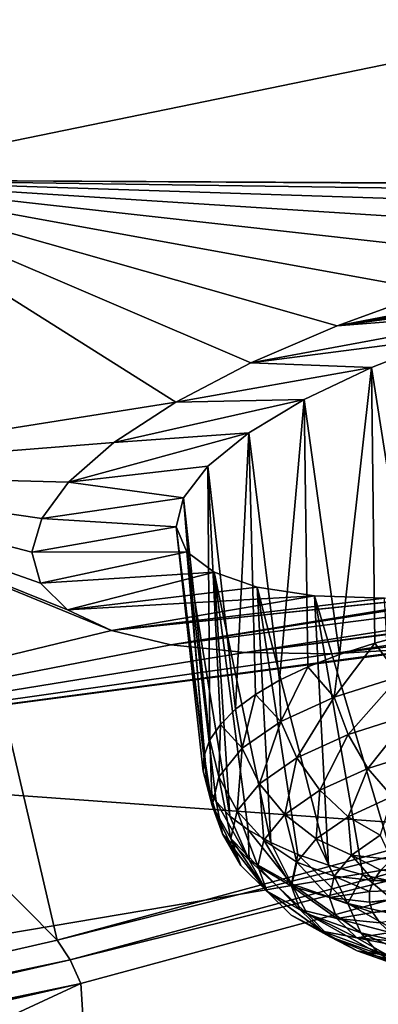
# Model space of a CAD drawing. Header units: metres. Extents: x -90 to 304, y -90 to 74.
# Tile 227 of 256: x 275.88 to 277.03, y -4.43 to -1.27. Entities that reach past the tile are written whole.
import ezdxf

# ---------------------------------------------------------------- set-up
doc = ezdxf.new("R2010")
doc.units = ezdxf.units.M
doc.layers.add('solid_21662050_350', color=7, linetype='CONTINUOUS')

msp = doc.modelspace()

# ---------------------------------------------------------------- linework, layer by layer
at = {"layer": 'solid_21662050_350'}
for points in [[(277.802795, 2.251266, 218.796249), (274.719543, 1.286857, 221.476852), (279.759949, -3.202116, 225.37265)], [(274.719543, 1.286857, 221.476852), (271.422302, 0.407416, 223.921448), (275.999756, -4.221542, 228.204208)], [(274.719543, 1.286857, 221.476852), (275.999756, -4.221542, 228.204208), (279.759949, -3.202116, 225.37265)], [(271.422302, 0.407416, 223.921448), (272.012665, -5.13672, 230.746216), (275.999756, -4.221542, 228.204208)], [(275.250214, -1.783817, 179.791107), (275.334198, -0.838769, 177.166138), (279.205292, -0.970183, 180.100845)], [(275.250214, -1.783817, 179.791107), (279.205292, -0.970183, 180.100845), (278.973785, -1.803268, 182.415939)], [(276.380249, -2.496254, 182.663681), (274.94632, -2.723673, 182.401657), (275.250214, -1.783817, 179.791107)], [(278.935211, -1.804926, 182.391708), (275.250214, -1.783817, 179.791107), (278.973785, -1.803268, 182.415939)], [(276.620789, -2.370576, 182.444046), (276.380249, -2.496254, 182.663681), (275.250214, -1.783817, 179.791107)], [(276.897064, -2.251371, 182.271744), (276.620789, -2.370576, 182.444046), (275.250214, -1.783817, 179.791107)], [(277.205597, -2.139818, 182.148239), (276.897064, -2.251371, 182.271744), (275.250214, -1.783817, 179.791107)], [(277.53891, -2.039105, 182.078308), (277.205597, -2.139818, 182.148239), (275.250214, -1.783817, 179.791107)], [(277.890106, -1.951897, 182.065582), (277.53891, -2.039105, 182.078308), (275.250214, -1.783817, 179.791107)], [(278.249756, -1.881583, 182.113953), (277.890106, -1.951897, 182.065582), (275.250214, -1.783817, 179.791107)], [(278.603394, -1.831738, 182.223938), (278.249756, -1.881583, 182.113953), (275.250214, -1.783817, 179.791107)], [(278.935211, -1.804926, 182.391708), (278.603394, -1.831738, 182.223938), (275.250214, -1.783817, 179.791107)], [(276.897064, -2.251371, 182.271744), (279.234711, -1.801859, 182.611374), (279.49176, -1.822572, 182.875)], [(277.205597, -2.139818, 182.148239), (279.234711, -1.801859, 182.611374), (276.897064, -2.251371, 182.271744)], [(278.118439, -2.068786, 182.589783), (276.897064, -2.251371, 182.271744), (279.49176, -1.822572, 182.875)], [(277.969299, -2.095821, 182.563126), (276.897064, -2.251371, 182.271744), (278.118439, -2.068786, 182.589783)], [(277.820526, -2.127232, 182.550858), (276.897064, -2.251371, 182.271744), (277.969299, -2.095821, 182.563126)], [(277.529968, -2.201501, 182.568375), (276.897064, -2.251371, 182.271744), (277.820526, -2.127232, 182.550858)], [(277.529968, -2.201501, 182.568375), (276.620789, -2.370576, 182.444046), (276.897064, -2.251371, 182.271744)], [(277.256348, -2.288393, 182.639221), (276.620789, -2.370576, 182.444046), (277.529968, -2.201501, 182.568375)], [(277.007629, -2.384918, 182.759644), (276.620789, -2.370576, 182.444046), (277.256348, -2.288393, 182.639221)], [(277.007629, -2.384918, 182.759644), (277.256348, -2.288393, 182.639221), (277.141052, -3.23601, 182.467346)], [(277.007629, -2.384918, 182.759644), (276.380249, -2.496254, 182.663681), (276.620789, -2.370576, 182.444046)], [(276.791046, -2.488113, 182.92543), (276.380249, -2.496254, 182.663681), (277.007629, -2.384918, 182.759644)], [(276.791046, -2.488113, 182.92543), (277.007629, -2.384918, 182.759644), (276.904999, -3.305108, 182.638626)], [(277.007629, -2.384918, 182.759644), (277.018188, -3.268655, 182.547089), (276.904999, -3.305108, 182.638626)], [(277.007629, -2.384918, 182.759644), (277.141052, -3.23601, 182.467346), (277.018188, -3.268655, 182.547089)], [(276.791046, -2.488113, 182.92543), (276.181183, -2.626022, 182.927185), (276.380249, -2.496254, 182.663681)], [(276.613861, -2.594738, 183.1315), (276.181183, -2.626022, 182.927185), (276.791046, -2.488113, 182.92543)], [(276.613861, -2.594738, 183.1315), (276.791046, -2.488113, 182.92543), (276.712433, -3.387809, 182.85289)], [(276.791046, -2.488113, 182.92543), (276.802704, -3.344972, 182.740921), (276.712433, -3.387809, 182.85289)], [(276.791046, -2.488113, 182.92543), (276.904999, -3.305108, 182.638626), (276.802704, -3.344972, 182.740921)], [(276.380249, -2.496254, 182.663681), (276.181183, -2.626022, 182.927185), (274.94632, -2.723673, 182.401657)], [(276.613861, -2.594738, 183.1315), (276.036072, -2.752387, 183.219803), (276.181183, -2.626022, 182.927185)], [(276.483002, -2.701073, 183.371033), (276.036072, -2.752387, 183.219803), (276.613861, -2.594738, 183.1315)], [(276.483002, -2.701073, 183.371033), (276.613861, -2.594738, 183.1315), (276.571777, -3.480496, 183.1008)], [(276.613861, -2.594738, 183.1315), (276.635162, -3.433149, 182.973282), (276.571777, -3.480496, 183.1008)], [(276.613861, -2.594738, 183.1315), (276.712433, -3.387809, 182.85289), (276.635162, -3.433149, 182.973282)], [(276.181183, -2.626022, 182.927185), (276.036072, -2.752387, 183.219803), (274.94632, -2.723673, 182.401657)], [(276.483002, -2.701073, 183.371033), (276.404358, -2.802941, 183.635056), (276.036072, -2.752387, 183.219803)], [(276.483002, -2.701073, 183.371033), (276.489197, -3.57912, 183.371506), (276.404358, -2.802941, 183.635056)], [(276.483002, -2.701073, 183.371033), (276.522949, -3.529332, 183.234024), (276.489197, -3.57912, 183.371506)], [(276.483002, -2.701073, 183.371033), (276.571777, -3.480496, 183.1008), (276.522949, -3.529332, 183.234024)], [(276.174377, -3.228163, 184.82608), (274.424347, -3.652471, 184.981506), (274.94632, -2.723673, 182.401657)], [(276.0336, -3.162241, 184.513565), (276.174377, -3.228163, 184.82608), (274.94632, -2.723673, 182.401657)], [(275.946381, -3.077189, 184.180374), (276.0336, -3.162241, 184.513565), (274.94632, -2.723673, 182.401657)], [(275.918823, -2.977711, 183.845688), (275.946381, -3.077189, 184.180374), (274.94632, -2.723673, 182.401657)], [(275.950806, -2.869188, 183.526199), (275.918823, -2.977711, 183.845688), (274.94632, -2.723673, 182.401657)], [(276.036072, -2.752387, 183.219803), (275.950806, -2.869188, 183.526199), (274.94632, -2.723673, 182.401657)], [(276.404358, -2.802941, 183.635056), (275.950806, -2.869188, 183.526199), (276.036072, -2.752387, 183.219803)], [(276.3815, -2.896073, 183.912674), (275.950806, -2.869188, 183.526199), (276.404358, -2.802941, 183.635056)], [(276.3815, -2.896073, 183.912674), (276.404358, -2.802941, 183.635056), (276.470886, -3.629316, 183.511734)], [(276.404358, -2.802941, 183.635056), (276.489197, -3.57912, 183.371506), (276.470886, -3.629316, 183.511734)], [(276.3815, -2.896073, 183.912674), (275.918823, -2.977711, 183.845688), (275.950806, -2.869188, 183.526199)], [(276.364746, -3.274021, 185.112274), (278.947357, -2.868347, 185.779724), (278.618591, -2.985435, 185.898849)], [(277.593658, -3.076957, 185.390091), (278.947357, -2.868347, 185.779724), (276.364746, -3.274021, 185.112274)], [(276.41507, -2.97665, 184.192291), (275.918823, -2.977711, 183.845688), (276.3815, -2.896073, 183.912674)], [(276.3815, -2.896073, 183.912674), (276.470886, -3.629316, 183.511734), (276.468262, -3.67937, 183.653183)], [(276.3815, -2.896073, 183.912674), (276.468262, -3.67937, 183.653183), (276.481323, -3.728733, 183.794296)], [(276.41507, -2.97665, 184.192291), (276.3815, -2.896073, 183.912674), (276.481323, -3.728733, 183.794296)], [(276.41507, -2.97665, 184.192291), (275.946381, -3.077189, 184.180374), (275.918823, -2.977711, 183.845688)], [(276.502899, -3.041674, 184.463013), (275.946381, -3.077189, 184.180374), (276.41507, -2.97665, 184.192291)], [(276.364746, -3.274021, 185.112274), (278.618591, -2.985435, 185.898849), (276.602051, -3.299391, 185.369095)], [(276.41507, -2.97665, 184.192291), (276.481323, -3.728733, 183.794296), (276.509918, -3.776864, 183.933533)], [(276.41507, -2.97665, 184.192291), (276.509918, -3.776864, 183.933533), (276.553741, -3.823236, 184.069351)], [(276.502899, -3.041674, 184.463013), (276.41507, -2.97665, 184.192291), (276.553741, -3.823236, 184.069351)], [(276.602051, -3.299391, 185.369095), (278.618591, -2.985435, 185.898849), (278.310699, -3.077107, 185.954163)], [(276.502899, -3.041674, 184.463013), (276.0336, -3.162241, 184.513565), (275.946381, -3.077189, 184.180374)], [(276.641113, -3.089031, 184.715378), (276.0336, -3.162241, 184.513565), (276.502899, -3.041674, 184.463013)], [(276.502899, -3.041674, 184.463013), (276.553741, -3.823236, 184.069351), (276.612335, -3.867342, 184.200287)], [(276.502899, -3.041674, 184.463013), (276.612335, -3.867342, 184.200287), (276.685028, -3.908697, 184.324875)], [(276.641113, -3.089031, 184.715378), (276.502899, -3.041674, 184.463013), (276.685028, -3.908697, 184.324875)], [(276.82489, -3.11725, 184.941452), (276.0336, -3.162241, 184.513565), (276.641113, -3.089031, 184.715378)], [(277.593658, -3.076957, 185.390091), (276.364746, -3.274021, 185.112274), (277.448059, -3.097175, 185.344498)], [(276.602051, -3.299391, 185.369095), (278.310699, -3.077107, 185.954163), (278.266815, -3.088914, 185.958099)], [(276.602051, -3.299391, 185.369095), (278.266815, -3.088914, 185.958099), (276.881073, -3.302932, 185.58876)], [(276.641113, -3.089031, 184.715378), (276.685028, -3.908697, 184.324875), (276.771057, -3.946849, 184.441788)], [(276.641113, -3.089031, 184.715378), (276.771057, -3.946849, 184.441788), (276.869415, -3.98138, 184.549713)], [(276.82489, -3.11725, 184.941452), (276.641113, -3.089031, 184.715378), (276.869415, -3.98138, 184.549713)], [(276.881073, -3.302932, 185.58876), (278.266815, -3.088914, 185.958099), (277.904175, -3.17502, 185.955048)], [(276.82489, -3.11725, 184.941452), (276.174377, -3.228163, 184.82608), (276.0336, -3.162241, 184.513565)], [(277.448059, -3.097175, 185.344498), (276.364746, -3.274021, 185.112274), (276.174377, -3.228163, 184.82608)], [(277.448059, -3.097175, 185.344498), (276.174377, -3.228163, 184.82608), (277.307953, -3.111945, 185.286011)], [(277.307953, -3.111945, 185.286011), (276.174377, -3.228163, 184.82608), (277.049164, -3.125197, 185.134033)], [(277.049164, -3.125197, 185.134033), (276.174377, -3.228163, 184.82608), (276.82489, -3.11725, 184.941452)], [(276.82489, -3.11725, 184.941452), (276.869415, -3.98138, 184.549713), (276.979095, -4.01191, 184.647476)], [(276.82489, -3.11725, 184.941452), (276.979095, -4.01191, 184.647476), (277.098877, -4.038107, 184.734024)], [(277.049164, -3.125197, 185.134033), (276.82489, -3.11725, 184.941452), (277.098877, -4.038107, 184.734024)], [(276.881073, -3.302932, 185.58876), (277.904175, -3.17502, 185.955048), (277.196869, -3.283688, 185.764801)], [(279.807007, -3.263814, 225.4104), (279.759949, -3.202116, 225.37265), (275.999756, -4.221542, 228.204208)], [(276.174377, -3.228163, 184.82608), (276.364746, -3.274021, 185.112274), (274.424347, -3.652471, 184.981506)], [(277.542236, -3.240801, 185.889313), (277.686737, -3.887459, 188.203888), (274.424347, -3.652471, 184.981506)], [(277.196869, -3.283688, 185.764801), (277.542236, -3.240801, 185.889313), (274.424347, -3.652471, 184.981506)], [(277.097076, -3.37565, 182.483612), (277.018188, -3.268655, 182.547089), (277.141052, -3.23601, 182.467346)], [(276.364746, -3.274021, 185.112274), (276.602051, -3.299391, 185.369095), (274.424347, -3.652471, 184.981506)], [(279.807007, -3.263814, 225.4104), (275.999756, -4.221542, 228.204208), (276.042297, -4.284411, 228.245224)], [(279.844727, -3.339023, 225.429489), (279.807007, -3.263814, 225.4104), (276.042297, -4.284411, 228.245224)], [(276.887573, -3.442318, 182.650742), (276.904999, -3.305108, 182.638626), (277.018188, -3.268655, 182.547089)], [(277.097076, -3.37565, 182.483612), (276.887573, -3.442318, 182.650742), (277.018188, -3.268655, 182.547089)], [(276.881073, -3.302932, 185.58876), (277.196869, -3.283688, 185.764801), (274.424347, -3.652471, 184.981506)], [(276.602051, -3.299391, 185.369095), (276.881073, -3.302932, 185.58876), (274.424347, -3.652471, 184.981506)], [(276.887573, -3.442318, 182.650742), (276.802704, -3.344972, 182.740921), (276.904999, -3.305108, 182.638626)], [(276.076508, -4.360581, 228.266983), (279.844727, -3.339023, 225.429489), (276.042297, -4.284411, 228.245224)], [(276.13327, -5.272162, 227.894257), (279.844727, -3.339023, 225.429489), (276.076508, -4.360581, 228.266983)], [(276.13327, -5.272162, 227.894257), (279.904694, -4.247157, 225.047195), (279.844727, -3.339023, 225.429489)], [(276.717163, -3.520189, 182.853622), (276.712433, -3.387809, 182.85289), (276.802704, -3.344972, 182.740921)], [(276.887573, -3.442318, 182.650742), (276.717163, -3.520189, 182.853622), (276.802704, -3.344972, 182.740921)], [(276.931885, -3.562152, 182.649429), (276.887573, -3.442318, 182.650742), (277.097076, -3.37565, 182.483612)], [(276.931885, -3.562152, 182.649429), (277.097076, -3.37565, 182.483612), (277.133057, -3.498129, 182.488922)], [(276.717163, -3.520189, 182.853622), (276.635162, -3.433149, 182.973282), (276.712433, -3.387809, 182.85289)], [(276.914154, -4.683657, 190.415405), (281.349915, -3.400481, 189.806366), (280.225616, -4.505367, 192.875305)], [(276.914154, -4.683657, 190.415405), (277.686737, -3.887459, 188.203888), (281.349915, -3.400481, 189.806366)], [(276.592346, -3.606268, 183.084457), (276.571777, -3.480496, 183.1008), (276.635162, -3.433149, 182.973282)], [(276.717163, -3.520189, 182.853622), (276.592346, -3.606268, 183.084457), (276.635162, -3.433149, 182.973282)], [(276.768219, -3.636932, 182.844254), (276.717163, -3.520189, 182.853622), (276.887573, -3.442318, 182.650742)], [(276.768219, -3.636932, 182.844254), (276.887573, -3.442318, 182.650742), (276.931885, -3.562152, 182.649429)], [(276.592346, -3.606268, 183.084457), (276.522949, -3.529332, 183.234024), (276.571777, -3.480496, 183.1008)], [(276.931885, -3.562152, 182.649429), (277.133057, -3.498129, 182.488922), (276.99527, -3.670745, 182.672089)], [(277.133057, -3.498129, 182.488922), (277.184082, -3.610659, 182.521469), (276.99527, -3.670745, 182.672089)], [(276.522949, -3.529332, 183.234024), (276.518005, -3.697248, 183.334381), (276.489197, -3.57912, 183.371506)], [(276.592346, -3.606268, 183.084457), (276.518005, -3.697248, 183.334381), (276.522949, -3.529332, 183.234024)], [(276.648376, -3.719595, 183.065933), (276.592346, -3.606268, 183.084457), (276.717163, -3.520189, 182.853622)], [(276.648376, -3.719595, 183.065933), (276.717163, -3.520189, 182.853622), (276.768219, -3.636932, 182.844254)], [(276.768219, -3.636932, 182.844254), (276.931885, -3.562152, 182.649429), (276.841675, -3.740926, 182.854935)], [(276.931885, -3.562152, 182.649429), (276.99527, -3.670745, 182.672089), (276.841675, -3.740926, 182.854935)], [(276.496918, -3.789634, 183.593781), (276.470886, -3.629316, 183.511734), (276.489197, -3.57912, 183.371506)], [(276.518005, -3.697248, 183.334381), (276.496918, -3.789634, 183.593781), (276.489197, -3.57912, 183.371506)], [(280.149017, -3.624347, 225.57132), (280.102386, -3.6498, 225.505173), (276.312256, -4.679866, 228.366302)], [(276.354462, -4.655611, 228.43576), (280.149017, -3.624347, 225.57132), (276.312256, -4.679866, 228.366302)], [(280.202301, -3.62194, 225.637283), (280.149017, -3.624347, 225.57132), (276.354462, -4.655611, 228.43576)], [(276.40271, -4.654573, 228.505539), (280.202301, -3.62194, 225.637283), (276.354462, -4.655611, 228.43576)], [(276.40271, -4.654573, 228.505539), (280.257965, -3.642773, 225.697815), (280.202301, -3.62194, 225.637283)], [(276.496918, -3.789634, 183.593781), (276.468262, -3.67937, 183.653183), (276.470886, -3.629316, 183.511734)], [(276.592346, -3.606268, 183.084457), (276.576965, -3.806965, 183.305923), (276.518005, -3.697248, 183.334381)], [(276.648376, -3.719595, 183.065933), (276.576965, -3.806965, 183.305923), (276.592346, -3.606268, 183.084457)], [(276.99527, -3.670745, 182.672089), (277.184082, -3.610659, 182.521469), (277.073608, -3.761007, 182.71727)], [(273.687622, -4.564416, 187.514526), (274.424347, -3.652471, 184.981506), (277.686737, -3.887459, 188.203888)], [(280.102386, -3.6498, 225.505173), (280.066132, -3.696264, 225.444168), (276.279419, -4.725399, 228.302689)], [(276.312256, -4.679866, 228.366302), (280.102386, -3.6498, 225.505173), (276.279419, -4.725399, 228.302689)], [(276.40271, -4.654573, 228.505539), (276.453125, -4.676836, 228.570023), (280.257965, -3.642773, 225.697815)], [(280.257965, -3.642773, 225.697815), (276.453125, -4.676836, 228.570023), (280.31134, -3.684845, 225.747726)], [(276.648376, -3.719595, 183.065933), (276.768219, -3.636932, 182.844254), (276.729218, -3.818506, 183.062988)], [(276.768219, -3.636932, 182.844254), (276.841675, -3.740926, 182.854935), (276.729218, -3.818506, 183.062988)], [(276.453125, -4.676836, 228.570023), (278.436798, -4.215397, 227.22139), (280.31134, -3.684845, 225.747726)], [(276.529907, -3.879874, 183.852692), (276.481323, -3.728733, 183.794296), (276.468262, -3.67937, 183.653183)], [(276.496918, -3.789634, 183.593781), (276.529907, -3.879874, 183.852692), (276.468262, -3.67937, 183.653183)], [(276.841675, -3.740926, 182.854935), (276.99527, -3.670745, 182.672089), (276.932739, -3.82538, 182.884995)], [(276.99527, -3.670745, 182.672089), (277.073608, -3.761007, 182.71727), (276.932739, -3.82538, 182.884995)], [(280.066132, -3.696264, 225.444168), (280.043182, -3.760025, 225.393143), (276.258636, -4.78857, 228.250031)], [(276.279419, -4.725399, 228.302689), (280.066132, -3.696264, 225.444168), (276.258636, -4.78857, 228.250031)], [(276.556732, -3.895684, 183.555038), (276.496918, -3.789634, 183.593781), (276.518005, -3.697248, 183.334381)], [(276.556732, -3.895684, 183.555038), (276.518005, -3.697248, 183.334381), (276.576965, -3.806965, 183.305923)], [(276.648376, -3.719595, 183.065933), (276.662201, -3.900502, 183.288223), (276.576965, -3.806965, 183.305923)], [(276.648376, -3.719595, 183.065933), (276.729218, -3.818506, 183.062988), (276.662201, -3.900502, 183.288223)], [(276.529907, -3.879874, 183.852692), (276.509918, -3.776864, 183.933533), (276.481323, -3.728733, 183.794296)], [(276.729218, -3.818506, 183.062988), (276.841675, -3.740926, 182.854935), (276.829559, -3.89654, 183.075821)], [(276.841675, -3.740926, 182.854935), (276.932739, -3.82538, 182.884995), (276.829559, -3.89654, 183.075821)], [(276.258636, -4.78857, 228.250031), (280.043182, -3.760025, 225.393143), (277.569275, -4.52495, 227.270126)], [(276.615753, -3.9645, 184.101166), (276.553741, -3.823236, 184.069351), (276.509918, -3.776864, 183.933533)], [(276.529907, -3.879874, 183.852692), (276.615753, -3.9645, 184.101166), (276.509918, -3.776864, 183.933533)], [(276.932739, -3.82538, 182.884995), (277.073608, -3.761007, 182.71727), (277.035431, -3.88478, 182.932434)], [(276.588409, -3.982342, 183.803665), (276.529907, -3.879874, 183.852692), (276.496918, -3.789634, 183.593781)], [(276.588409, -3.982342, 183.803665), (276.496918, -3.789634, 183.593781), (276.556732, -3.895684, 183.555038)], [(276.556732, -3.895684, 183.555038), (276.576965, -3.806965, 183.305923), (276.643188, -3.983765, 183.522003)], [(276.576965, -3.806965, 183.305923), (276.662201, -3.900502, 183.288223), (276.643188, -3.983765, 183.522003)], [(276.729218, -3.818506, 183.062988), (276.768097, -3.971752, 183.282425), (276.662201, -3.900502, 183.288223)], [(276.729218, -3.818506, 183.062988), (276.829559, -3.89654, 183.075821), (276.768097, -3.971752, 183.282425)], [(276.615753, -3.9645, 184.101166), (276.612335, -3.867342, 184.200287), (276.553741, -3.823236, 184.069351)], [(276.829559, -3.89654, 183.075821), (276.932739, -3.82538, 182.884995), (276.942902, -3.948605, 183.103592)], [(276.932739, -3.82538, 182.884995), (277.035431, -3.88478, 182.932434), (276.942902, -3.948605, 183.103592)], [(276.670837, -4.063611, 184.042282), (276.615753, -3.9645, 184.101166), (276.529907, -3.879874, 183.852692)], [(276.670837, -4.063611, 184.042282), (276.529907, -3.879874, 183.852692), (276.588409, -3.982342, 183.803665)], [(276.751129, -4.040261, 184.329636), (276.685028, -3.908697, 184.324875), (276.612335, -3.867342, 184.200287)], [(276.615753, -3.9645, 184.101166), (276.751129, -4.040261, 184.329636), (276.612335, -3.867342, 184.200287)], [(273.687622, -4.564416, 187.514526), (277.686737, -3.887459, 188.203888), (276.914154, -4.683657, 190.415405)], [(276.556732, -3.895684, 183.555038), (276.643188, -3.983765, 183.522003), (276.672943, -4.065094, 183.755356)], [(276.588409, -3.982342, 183.803665), (276.556732, -3.895684, 183.555038), (276.672943, -4.065094, 183.755356)], [(276.643188, -3.983765, 183.522003), (276.662201, -3.900502, 183.288223), (276.750641, -4.048126, 183.496857)], [(276.662201, -3.900502, 183.288223), (276.768097, -3.971752, 183.282425), (276.750641, -4.048126, 183.496857)], [(276.751129, -4.040261, 184.329636), (276.771057, -3.946849, 184.441788), (276.685028, -3.908697, 184.324875)], [(276.829559, -3.89654, 183.075821), (276.887756, -4.016063, 183.288895), (276.768097, -3.971752, 183.282425)], [(276.829559, -3.89654, 183.075821), (276.942902, -3.948605, 183.103592), (276.887756, -4.016063, 183.288895)], [(276.942902, -3.948605, 183.103592), (277.035431, -3.88478, 182.932434), (277.07132, -3.963035, 183.122055)], [(276.800842, -4.136365, 184.261703), (276.751129, -4.040261, 184.329636), (276.615753, -3.9645, 184.101166)], [(276.800842, -4.136365, 184.261703), (276.615753, -3.9645, 184.101166), (276.670837, -4.063611, 184.042282)], [(276.750641, -4.048126, 183.496857), (276.768097, -3.971752, 183.282425), (276.872131, -4.084563, 183.481232)], [(276.751129, -4.040261, 184.329636), (276.930817, -4.104245, 184.529358), (276.771057, -3.946849, 184.441788)], [(276.768097, -3.971752, 183.282425), (276.887756, -4.016063, 183.288895), (276.872131, -4.084563, 183.481232)], [(276.930817, -4.104245, 184.529358), (276.869415, -3.98138, 184.549713), (276.771057, -3.946849, 184.441788)], [(276.942902, -3.948605, 183.103592), (277.013245, -4.030541, 183.30719), (276.887756, -4.016063, 183.288895)], [(276.942902, -3.948605, 183.103592), (277.036743, -3.996424, 183.213028), (277.013245, -4.030541, 183.30719)], [(276.942902, -3.948605, 183.103592), (277.07132, -3.963035, 183.122055), (277.036743, -3.996424, 183.213028)], [(276.588409, -3.982342, 183.803665), (276.672943, -4.065094, 183.755356), (276.750305, -4.141365, 183.979294)], [(276.670837, -4.063611, 184.042282), (276.588409, -3.982342, 183.803665), (276.750305, -4.141365, 183.979294)], [(276.643188, -3.983765, 183.522003), (276.750641, -4.048126, 183.496857), (276.777954, -4.122725, 183.710892)], [(276.672943, -4.065094, 183.755356), (276.643188, -3.983765, 183.522003), (276.777954, -4.122725, 183.710892)], [(276.930817, -4.104245, 184.529358), (276.979095, -4.01191, 184.647476), (276.869415, -3.98138, 184.549713)], [(277.036743, -3.996424, 183.213028), (277.423584, -4.027636, 183.385147), (277.013245, -4.030541, 183.30719)], [(276.973389, -4.19781, 184.453491), (276.930817, -4.104245, 184.529358), (276.751129, -4.040261, 184.329636)], [(276.973389, -4.19781, 184.453491), (276.751129, -4.040261, 184.329636), (276.800842, -4.136365, 184.261703)], [(276.872131, -4.084563, 183.481232), (276.887756, -4.016063, 183.288895), (277.001068, -4.064958, 183.403381)], [(276.887756, -4.016063, 183.288895), (277.013245, -4.030541, 183.30719), (277.001068, -4.064958, 183.403381)], [(276.930817, -4.104245, 184.529358), (277.147919, -4.153994, 184.692627), (276.979095, -4.01191, 184.647476)], [(277.147919, -4.153994, 184.692627), (277.098877, -4.038107, 184.734024), (276.979095, -4.01191, 184.647476)], [(277.001068, -4.064958, 183.403381), (277.013245, -4.030541, 183.30719), (277.416473, -4.049518, 183.446365)], [(277.013245, -4.030541, 183.30719), (277.423584, -4.027636, 183.385147), (277.416473, -4.049518, 183.446365)], [(276.670837, -4.063611, 184.042282), (276.750305, -4.141365, 183.979294), (276.872284, -4.209644, 184.185211)], [(276.800842, -4.136365, 184.261703), (276.670837, -4.063611, 184.042282), (276.872284, -4.209644, 184.185211)], [(276.672943, -4.065094, 183.755356), (276.777954, -4.122725, 183.710892), (276.848907, -4.192684, 183.916306)], [(276.750305, -4.141365, 183.979294), (276.672943, -4.065094, 183.755356), (276.848907, -4.192684, 183.916306)], [(276.750641, -4.048126, 183.496857), (276.872131, -4.084563, 183.481232), (276.896606, -4.151472, 183.673203)], [(276.777954, -4.122725, 183.710892), (276.750641, -4.048126, 183.496857), (276.896606, -4.151472, 183.673203)], [(276.872131, -4.084563, 183.481232), (277.001068, -4.064958, 183.403381), (277.000427, -4.099241, 183.500381)], [(277.000427, -4.099241, 183.500381), (277.416473, -4.049518, 183.446365), (277.417877, -4.071249, 183.508041)], [(277.000427, -4.099241, 183.500381), (277.001068, -4.064958, 183.403381), (277.416473, -4.049518, 183.446365)], [(277.011292, -4.13296, 183.596985), (277.000427, -4.099241, 183.500381), (277.417877, -4.071249, 183.508041)], [(277.011292, -4.13296, 183.596985), (277.417877, -4.071249, 183.508041), (277.427826, -4.092451, 183.569092)], [(276.872131, -4.084563, 183.481232), (277.000427, -4.099241, 183.500381), (277.011292, -4.13296, 183.596985)], [(276.896606, -4.151472, 183.673203), (276.872131, -4.084563, 183.481232), (277.011292, -4.13296, 183.596985)], [(277.033539, -4.16569, 183.691956), (277.011292, -4.13296, 183.596985), (277.427826, -4.092451, 183.569092)], [(276.777954, -4.122725, 183.710892), (276.896606, -4.151472, 183.673203), (276.960236, -4.214219, 183.857422)], [(276.848907, -4.192684, 183.916306), (276.777954, -4.122725, 183.710892), (276.960236, -4.214219, 183.857422)], [(276.896606, -4.151472, 183.673203), (277.011292, -4.13296, 183.596985), (277.033539, -4.16569, 183.691956)], [(277.181885, -4.245584, 184.610275), (277.147919, -4.153994, 184.692627), (276.930817, -4.104245, 184.529358)], [(277.181885, -4.245584, 184.610275), (276.930817, -4.104245, 184.529358), (276.973389, -4.19781, 184.453491)], [(276.750305, -4.141365, 183.979294), (276.848907, -4.192684, 183.916306), (276.960815, -4.255314, 184.105179)], [(276.872284, -4.209644, 184.185211), (276.750305, -4.141365, 183.979294), (276.960815, -4.255314, 184.105179)], [(276.800842, -4.136365, 184.261703), (276.872284, -4.209644, 184.185211), (277.034241, -4.267311, 184.365204)], [(276.973389, -4.19781, 184.453491), (276.800842, -4.136365, 184.261703), (277.034241, -4.267311, 184.365204)], [(276.896606, -4.151472, 183.673203), (277.033539, -4.16569, 183.691956), (277.066895, -4.197021, 183.784103)], [(276.960236, -4.214219, 183.857422), (276.896606, -4.151472, 183.673203), (277.066895, -4.197021, 183.784103)], [(276.848907, -4.192684, 183.916306), (276.960236, -4.214219, 183.857422), (277.060608, -4.270393, 184.02684)], [(276.960815, -4.255314, 184.105179), (276.848907, -4.192684, 183.916306), (277.060608, -4.270393, 184.02684)], [(276.960236, -4.214219, 183.857422), (277.066895, -4.197021, 183.784103), (277.110901, -4.226556, 183.872269)], [(276.973389, -4.19781, 184.453491), (277.034241, -4.267311, 184.365204), (277.229889, -4.312146, 184.51236)], [(277.181885, -4.245584, 184.610275), (276.973389, -4.19781, 184.453491), (277.229889, -4.312146, 184.51236)], [(276.042297, -4.284411, 228.245224), (275.999756, -4.221542, 228.204208), (272.012665, -5.13672, 230.746216)], [(276.453125, -4.676836, 228.570023), (276.501465, -4.720281, 228.623764), (278.436798, -4.215397, 227.22139)], [(278.436798, -4.215397, 227.22139), (276.501465, -4.720281, 228.623764), (278.647369, -5.589025, 228.825211)], [(276.872284, -4.209644, 184.185211), (276.960815, -4.255314, 184.105179), (277.109344, -4.308209, 184.270294)], [(277.034241, -4.267311, 184.365204), (276.872284, -4.209644, 184.185211), (277.109344, -4.308209, 184.270294)], [(276.960236, -4.214219, 183.857422), (277.110901, -4.226556, 183.872269), (277.16507, -4.253927, 183.955353)], [(277.060608, -4.270393, 184.02684), (276.960236, -4.214219, 183.857422), (277.16507, -4.253927, 183.955353)], [(276.13327, -5.272162, 227.894257), (278.299103, -4.462337, 225.644882), (279.904694, -4.247157, 225.047195)], [(276.960815, -4.255314, 184.105179), (277.060608, -4.270393, 184.02684), (277.193817, -4.317834, 184.174927)], [(277.109344, -4.308209, 184.270294), (276.960815, -4.255314, 184.105179), (277.193817, -4.317834, 184.174927)], [(276.042297, -4.284411, 228.245224), (272.012665, -5.13672, 230.746216), (272.050476, -5.20064, 230.790146)], [(276.076508, -4.360581, 228.266983), (276.042297, -4.284411, 228.245224), (272.050476, -5.20064, 230.790146)], [(272.080872, -5.277681, 230.814331), (276.076508, -4.360581, 228.266983), (272.050476, -5.20064, 230.790146)], [(272.133331, -6.192404, 230.450333), (276.076508, -4.360581, 228.266983), (272.080872, -5.277681, 230.814331)], [(272.133331, -6.192404, 230.450333), (276.13327, -5.272162, 227.894257), (276.076508, -4.360581, 228.266983)]]:
    msp.add_3dface(points, dxfattribs=at)

doc.saveas('drawing.dxf')
